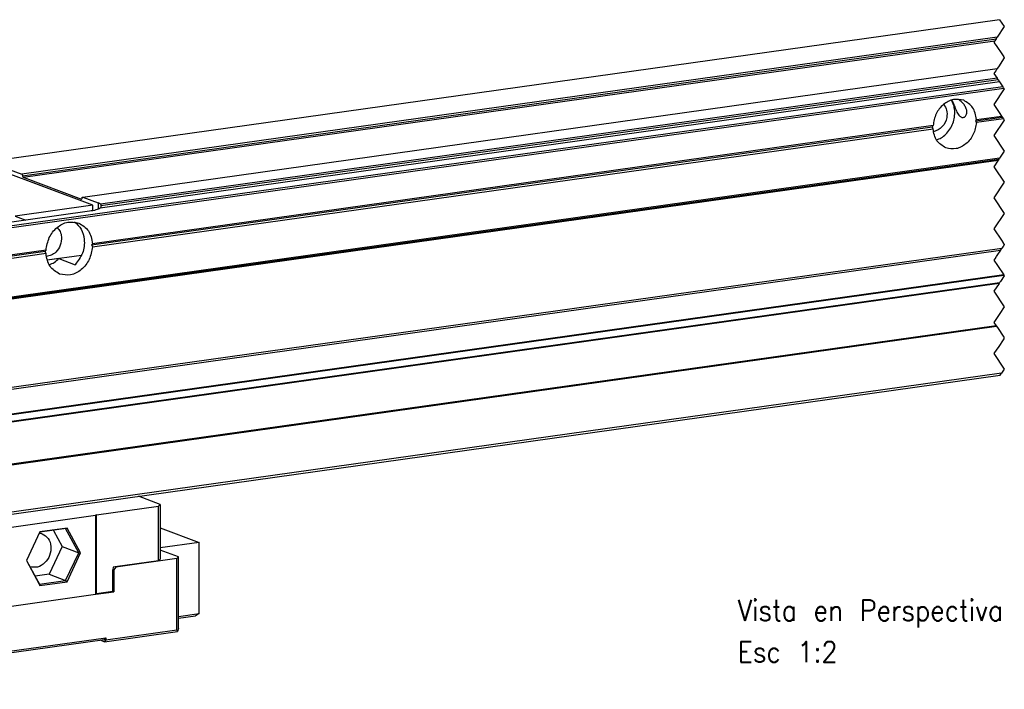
# Model space of a CAD drawing. Header units: millimetres. Extents: x -235 to 1816, y -109 to 485.
# Tile 20 of 51: x 392 to 487, y 38 to 103. Entities that reach past the tile are written whole.
import ezdxf

# ---------------------------------------------------------------- set-up
doc = ezdxf.new("R2010")
doc.units = ezdxf.units.MM
doc.linetypes.add('DOT_CENTER', pattern=[14, 12, -1, 0, -1])
doc.layers.add('1', color=7, linetype='Continuous')
doc.styles.add('CONVERTER_11', font='txt.shx', dxfattribs={"width": 0.9})

# ---------------------------------------------------------------- blocks, each defined once
blk = doc.blocks.new('CABEZA__4', base_point=(717.21, 76.63))
at = {"color": 7, "linetype": 'Continuous'}
for p, q in [((798.55, 110.28), (810.49, 111.96)), ((810.82, 112.28), (806.67, 113.84)), ((810.49, 111.96), (810.82, 112.28)), ((810.49, 101.4), (810.49, 111.96)), ((810.82, 112.28), (810.82, 101.72)), ((798.38, 110.13), (782.17, 107.85)), ((798.55, 110.28), (798.38, 110.13)), ((798.38, 110.13), (798.38, 94.9)), ((798.55, 95.05), (798.55, 110.28)), ((764.42, 105.49), (781.48, 107.89)), ((781.48, 107.89), (781.48, 92.66)), ((781.48, 107.89), (782.17, 107.85)), ((782.17, 92.62), (782.17, 107.85)), ((787.66, 106.97), (785.07, 101.49)), ((792.7, 107.61), (787.63, 106.9)), ((792.89, 107.7), (787.66, 106.97)), ((790.27, 107.27), (791.96, 104.16)), ((795.14, 102.97), (792.61, 107.6)), ((795.5, 102.91), (792.89, 107.7)), ((810.82, 107.78), (818.34, 104.95)), ((764.25, 105.33), (748.04, 103.05)), ((764.42, 105.49), (764.25, 105.33)), ((764.25, 90.1), (764.25, 105.33)), ((764.42, 105.49), (764.42, 90.26)), ((818.34, 104.95), (810.82, 103.89)), ((818.34, 91.23), (818.34, 104.95)), ((729.88, 103.05), (734.03, 101.49)), ((735.41, 101.41), (747.35, 103.09)), ((747.35, 87.86), (747.35, 103.09)), ((748.04, 103.05), (747.35, 103.09)), ((748.04, 103.05), (748.04, 87.82)), ((758.57, 102.82), (753.5, 102.11)), ((758.76, 102.91), (753.53, 102.17)), ((756.14, 102.48), (757.83, 99.37)), ((761.01, 98.17), (758.49, 102.81)), ((761.37, 98.11), (758.76, 102.91)), ((791.96, 104.16), (789.42, 98.8)), ((791.96, 104.16), (795.14, 102.97)), ((792.6, 97.6), (795.14, 102.97)), ((792.89, 97.38), (795.5, 102.91)), ((814.37, 102.15), (810.82, 103.48)), ((717.34, 97.21), (717.34, 101.29)), ((735.41, 101.41), (734.03, 101.49)), ((734.03, 101.49), (734.03, 90.93)), ((735.41, 90.85), (735.41, 101.41)), ((753.53, 102.17), (750.94, 96.7)), ((785.07, 101.49), (785.05, 101.44)), ((785.05, 101.44), (787.53, 96.89)), ((785.07, 101.49), (787.62, 96.8)), ((810.49, 101.4), (802.17, 100.24)), ((814.04, 101.84), (802.3, 100.19)), ((810.49, 101.4), (810.82, 101.72)), ((814.04, 101.84), (814.37, 102.15)), ((814.04, 88.11), (814.04, 101.84)), ((814.37, 88.43), (814.37, 102.15)), ((757.83, 99.37), (755.29, 94)), ((757.83, 99.37), (761.01, 98.17)), ((789.42, 98.8), (786.74, 98.42)), ((789.42, 98.8), (792.6, 97.6)), ((801.75, 100.18), (801.74, 99.69)), ((801.74, 99.69), (801.88, 99.64)), ((801.74, 95.5), (801.74, 99.69)), ((802.17, 100.24), (801.75, 100.18)), ((802.3, 100.19), (801.88, 99.64)), ((801.88, 99.64), (801.88, 95.45)), ((802.17, 100.24), (802.3, 100.19)), ((717.34, 97.38), (717.21, 97.26)), ((717.21, 97.26), (717.34, 97.21)), ((717.21, 97.26), (717.21, 83.53)), ((717.34, 97.21), (734.03, 90.93)), ((761.01, 98.17), (758.47, 92.8)), ((761.37, 98.11), (758.76, 92.59)), ((787.53, 96.89), (787.66, 96.65)), ((787.57, 96.89), (792.6, 97.6)), ((787.66, 96.65), (792.89, 97.38)), ((750.94, 96.7), (750.92, 96.65)), ((753.53, 91.85), (750.92, 96.65)), ((753.49, 92), (750.94, 96.7)), ((798.38, 94.9), (782.17, 92.62)), ((798.46, 94.98), (798.38, 94.9)), ((798.46, 94.98), (801.88, 95.45)), ((798.46, 94.98), (798.55, 95.05)), ((801.74, 95.5), (798.55, 95.05)), ((801.88, 95.45), (801.74, 95.5)), ((755.29, 94), (752.61, 93.62)), ((755.29, 94), (758.47, 92.8)), ((735.41, 90.85), (743.73, 92.02)), ((735.54, 90.8), (743.86, 91.97)), ((744.15, 92.08), (743.73, 92.02)), ((743.73, 92.02), (743.86, 91.97)), ((744.28, 91.55), (743.86, 91.97)), ((744.15, 91.68), (744.15, 92.08)), ((744.28, 91.55), (744.28, 87.36)), ((758.47, 92.8), (753.44, 92.1)), ((758.76, 92.59), (753.53, 91.85)), ((764.34, 90.18), (781.83, 92.64)), ((781.48, 92.66), (764.42, 90.26)), ((781.48, 92.66), (781.83, 92.64)), ((782.17, 92.62), (781.83, 92.64)), ((814.37, 90.67), (818.34, 91.23)), ((818.34, 91.23), (817.66, 90.78)), ((734.03, 90.93), (734.16, 90.88)), ((734.03, 90.93), (735.41, 90.85)), ((734.16, 77.16), (734.16, 90.88)), ((734.16, 90.88), (735.54, 90.8)), ((735.54, 90.8), (735.54, 77.08)), ((764.25, 90.1), (748.04, 87.82)), ((764.34, 90.18), (764.25, 90.1)), ((764.34, 90.18), (764.42, 90.26)), ((814.37, 90.32), (817.66, 90.78)), ((747.35, 87.86), (744.28, 87.43)), ((744.28, 87.36), (747.7, 87.84)), ((747.35, 87.86), (747.7, 87.84)), ((748.04, 87.82), (747.7, 87.84)), ((800.12, 85.81), (814.2, 87.78)), ((800.38, 86.19), (814.04, 88.11)), ((814.04, 88.11), (814.2, 87.78)), ((814.37, 88.43), (814.2, 87.78)), ((745.78, 78.91), (800.38, 86.58)), ((800.12, 86.19), (745.78, 78.56)), ((799.37, 86.09), (800.12, 85.81)), ((800.12, 86.19), (800.38, 86.58)), ((800.38, 86.19), (800.12, 85.81)), ((800.38, 86.58), (800.38, 86.19)), ((717.21, 83.53), (734.16, 77.16)), ((717.38, 83.2), (717.21, 83.53)), ((734.85, 76.63), (717.38, 83.2)), ((745.52, 78.13), (734.85, 76.63)), ((735.54, 77.08), (745.78, 78.52)), ((745.52, 78.13), (745.78, 78.52)), ((745.78, 78.52), (745.78, 78.91)), ((734.16, 77.16), (734.85, 76.63)), ((734.85, 76.63), (735.54, 77.08))]:
    blk.add_line(p, q, dxfattribs=at)
for centre, radius, start, end in [((792.62, 108.02), 0.412, 280.5282, 310.0126), ((758.49, 103.22), 0.412, 280.5282, 310.0126), ((787.29, 96.63), 0.37, 2.3911, 26.8973), ((753.16, 91.84), 0.37, 2.3911, 26.8973)]:
    blk.add_arc(centre, radius, start, end, dxfattribs=at)
for points, knots in [([(788.08, 106.63), (788.51, 106.36), (789.42, 105.8), (789.9, 104.13), (789.64, 102.41), (788.71, 100.96), (787.27, 100.03), (786.24, 100.18), (785.74, 100.25)], [0, 0, 0, 0, 1.483295, 3.100871, 4.842432, 6.583992, 8.172213, 9.627912, 9.627912, 9.627912, 9.627912]), ([(787.57, 106.76), (787.65, 106.75), (787.83, 106.72), (788, 106.66), (788.08, 106.63)], [0, 0, 0, 0, 0.2663045, 0.5334653, 0.5334653, 0.5334653, 0.5334653]), ([(795.14, 102.97), (795.19, 102.95), (795.31, 102.92), (795.43, 102.91), (795.5, 102.91)], [0, 0, 0, 0, 0.1549403, 0.3645464, 0.3645464, 0.3645464, 0.3645464]), ([(727.09, 101.01), (726.83, 101.17), (726.28, 101.51), (725.65, 100.38), (725.72, 99.23), (725.97, 98.1), (726.88, 97.19), (727.32, 97.67), (727.53, 97.89)], [0, 0, 0, 0, 0.77592, 1.671477, 3.00164, 4.331803, 5.22736, 6.00328, 6.00328, 6.00328, 6.00328]), ([(726.86, 100.95), (726.67, 100.79), (726.18, 100.37), (726.27, 99.3), (726.48, 98.25), (727.06, 97.99), (727.29, 97.88)], [0, 0, 0, 0, 0.718097, 1.837886, 2.957676, 3.675773, 3.675773, 3.675773, 3.675773]), ([(727.23, 100.84), (727.17, 100.88), (727.06, 100.95), (726.92, 100.95), (726.86, 100.95)], [0, 0, 0, 0, 0.2091486, 0.3945931, 0.3945931, 0.3945931, 0.3945931]), ([(727.75, 98.99), (727.72, 99.38), (727.67, 100.11), (727.27, 100.73), (727.09, 101.01)], [0, 0, 0, 0, 1.162214, 2.160109, 2.160109, 2.160109, 2.160109]), ([(753.95, 101.84), (753.87, 101.87), (753.7, 101.92), (753.52, 101.95), (753.44, 101.97)], [0, 0, 0, 0, 0.2675836, 0.5334554, 0.5334554, 0.5334554, 0.5334554]), ([(755.66, 99.06), (755.58, 99.69), (755.44, 100.88), (754.43, 101.53), (753.95, 101.84)], [0, 0, 0, 0, 1.789135, 3.412567, 3.412567, 3.412567, 3.412567]), ([(727.53, 97.89), (727.59, 98.05), (727.73, 98.4), (727.74, 98.78), (727.75, 98.99)], [0, 0, 0, 0, 0.519889, 1.125837, 1.125837, 1.125837, 1.125837]), ([(751.62, 95.45), (752.08, 95.38), (753.06, 95.23), (754.44, 96.05), (755.44, 97.38), (755.59, 98.5), (755.66, 99.06)], [0, 0, 0, 0, 1.385505, 2.888888, 4.541478, 6.212588, 6.212588, 6.212588, 6.212588]), ([(727.29, 97.88), (727.35, 97.9), (727.48, 97.94), (727.57, 98.04), (727.61, 98.09)], [0, 0, 0, 0, 0.1853917, 0.3944685, 0.3944685, 0.3944685, 0.3944685]), ([(761.01, 98.17), (761.06, 98.16), (761.18, 98.13), (761.3, 98.12), (761.37, 98.11)], [0, 0, 0, 0, 0.1549403, 0.3645464, 0.3645464, 0.3645464, 0.3645464]), ([(792.6, 97.6), (792.65, 97.57), (792.75, 97.52), (792.84, 97.43), (792.89, 97.38)], [0, 0, 0, 0, 0.1524098, 0.3588668, 0.3588668, 0.3588668, 0.3588668]), ([(758.76, 92.59), (758.71, 92.64), (758.63, 92.72), (758.52, 92.78), (758.47, 92.8)], [0, 0, 0, 0, 0.206457, 0.3588668, 0.3588668, 0.3588668, 0.3588668])]:
    blk.add_open_spline(points, degree=3, knots=knots, dxfattribs=at)
blk = doc.blocks.new('Li-4_PERFIL__5', base_point=(672.27, 98.23))
at = {"color": 7, "linetype": 'Continuous'}
for p, q in [((972.61, 205.7), (778.19, 178.37)), ((972.16, 202.33), (784.17, 175.91)), ((784.3, 175.62), (971.93, 201.99)), ((784.43, 175.33), (971.7, 201.65)), ((795.91, 171.5), (972.11, 196.26)), ((972.61, 193.7), (799.29, 169.35)), ((972.11, 194.44), (799.34, 170.17)), ((799.42, 169.87), (972.3, 194.16)), ((973.22, 192.78), (698.05, 154.11)), ((698.18, 153.82), (973.41, 192.5)), ((967.98, 186.22), (973.11, 186.94)), ((968.13, 186.45), (972.99, 187.13)), ((973.34, 186.6), (968.13, 185.87)), ((797.63, 162.28), (959.62, 185.04)), ((959.78, 185.28), (797.78, 162.51)), ((797.78, 161.93), (959.78, 184.69)), ((697.91, 140.05), (972.34, 178.61)), ((698.08, 140.24), (972.47, 178.8)), ((972.6, 179), (698.18, 140.44)), ((797.84, 169.93), (776.72, 177.88)), ((778.03, 178.23), (784.17, 175.91)), ((784.43, 175.33), (795.65, 171.11)), ((795.65, 171.11), (795.68, 171.11)), ((795.87, 171.51), (795.91, 171.5)), ((795.91, 171.5), (798.91, 170.37)), ((797.84, 169.93), (782.91, 167.83)), ((797.84, 168.89), (797.84, 169.93)), ((798.91, 170.37), (798.91, 169.17)), ((799.42, 169.87), (799.42, 169.37)), ((797.25, 168.79), (708.94, 156.38)), ((782.91, 167.83), (784.95, 167.07)), ((697.91, 123.02), (973.06, 161.68)), ((973.01, 161.61), (698.05, 122.97)), ((698.18, 122.68), (972.78, 161.26)), ((788.67, 161.02), (779.93, 159.79)), ((788.84, 161.26), (780.08, 160.03)), ((780.08, 159.44), (788.84, 160.67)), ((795.68, 160.28), (789.07, 159.36)), ((791.3, 159.65), (789.07, 159.33)), ((791.3, 159.65), (794.43, 158.47)), ((698.17, 117.77), (973.44, 156.45)), ((973.39, 156.53), (698.18, 117.86)), ((972.52, 154.88), (697.77, 116.27)), ((972.59, 154.99), (697.85, 116.38)), ((695.57, 107.76), (972.01, 146.6)), ((971.95, 146.68), (695.58, 107.84)), ((972.99, 137.58), (695.57, 98.6)), ((705.72, 99.66), (972.72, 137.17))]:
    blk.add_line(p, q, dxfattribs=at)
at = {"color": 2, "linetype": 'DOT_CENTER'}
for p, q in [((972.61, 205.7), (973.5, 204.36)), ((973.5, 204.36), (972.16, 202.33)), ((971.7, 201.65), (971.5, 201.36)), ((971.5, 201.36), (971.56, 201.27)), ((971.56, 201.27), (971.9, 200.77)), ((971.93, 201.99), (971.7, 201.65)), ((971.93, 201.99), (972.16, 202.33)), ((971.93, 200.72), (971.9, 200.77)), ((971.93, 200.72), (973.13, 198.91)), ((973.5, 198.36), (972.36, 196.64)), ((973.13, 198.91), (973.4, 198.51)), ((973.48, 198.39), (973.4, 198.51)), ((973.48, 198.39), (973.5, 198.36)), ((971.84, 195.86), (971.5, 195.36)), ((971.85, 195.87), (971.84, 195.86)), ((972.11, 196.26), (971.85, 195.87)), ((972.12, 196.27), (972.11, 196.26)), ((972.36, 196.64), (972.12, 196.27)), ((971.5, 195.36), (972.11, 194.44)), ((972.3, 194.16), (972.11, 194.44)), ((972.3, 194.16), (972.61, 193.7)), ((972.61, 193.7), (973.22, 192.78)), ((973.5, 192.36), (971.5, 189.36)), ((973.28, 192.69), (973.22, 192.78)), ((973.37, 192.56), (973.28, 192.69)), ((973.41, 192.5), (973.37, 192.56)), ((973.41, 192.5), (973.5, 192.36)), ((971.5, 189.36), (972.52, 187.83)), ((973.5, 186.36), (971.5, 183.36)), ((972.52, 187.83), (972.99, 187.13)), ((972.99, 187.13), (973.11, 186.94)), ((973.11, 186.94), (973.34, 186.6)), ((973.34, 186.6), (973.5, 186.36)), ((971.5, 183.36), (973.5, 180.36)), ((973.5, 180.36), (972.6, 179)), ((972.34, 178.61), (971.5, 177.36)), ((972.47, 178.8), (972.34, 178.61)), ((972.48, 178.82), (972.47, 178.8)), ((972.48, 178.82), (972.6, 179)), ((971.5, 177.36), (971.61, 177.19)), ((971.61, 177.19), (971.63, 177.17)), ((971.63, 177.17), (973.5, 174.36)), ((973.5, 174.36), (971.5, 171.36)), ((971.5, 171.36), (973.5, 168.36)), ((973.5, 168.36), (971.5, 165.36)), ((971.5, 165.36), (972.95, 163.19)), ((972.95, 163.19), (973.28, 162.69)), ((972.78, 161.26), (973.01, 161.61)), ((973.06, 161.68), (973.01, 161.61)), ((973.26, 161.99), (973.06, 161.68)), ((973.32, 162.08), (973.26, 161.99)), ((973.28, 162.69), (973.31, 162.65)), ((973.31, 162.65), (973.5, 162.36)), ((973.5, 162.36), (973.32, 162.08)), ((971.86, 159.89), (971.5, 159.36)), ((971.86, 159.89), (971.95, 160.03)), ((972.08, 160.22), (971.95, 160.03)), ((972.09, 160.23), (972.08, 160.22)), ((972.78, 161.26), (972.09, 160.23)), ((971.5, 159.36), (972.18, 158.34)), ((972.18, 158.34), (973.39, 156.53)), ((973.5, 156.36), (972.77, 155.25)), ((973.44, 156.45), (973.39, 156.53)), ((973.44, 156.45), (973.5, 156.36)), ((972.52, 154.88), (971.5, 153.36)), ((972.59, 154.99), (972.52, 154.88)), ((972.66, 155.09), (972.59, 154.99)), ((972.77, 155.25), (972.66, 155.09)), ((971.5, 153.36), (973.5, 150.36)), ((973.5, 150.36), (972.65, 149.06)), ((972.65, 149.06), (971.5, 147.36)), ((971.5, 147.36), (971.95, 146.68)), ((971.95, 146.68), (972.01, 146.6)), ((972.01, 146.6), (972.11, 146.45)), ((972.17, 146.35), (972.11, 146.45)), ((972.17, 146.35), (973.39, 144.53)), ((973.42, 144.22), (972.29, 142.54)), ((973.39, 144.53), (973.5, 144.36)), ((973.5, 144.36), (973.42, 144.22)), ((972.29, 142.54), (972.06, 142.19)), ((972.06, 142.19), (971.5, 141.36)), ((971.5, 141.36), (973.5, 138.36)), ((972.72, 137.17), (972.99, 137.58)), ((973.5, 138.36), (972.99, 137.58))]:
    blk.add_line(p, q, dxfattribs=at)
at = {"color": 7, "linetype": 'Continuous'}
blk.add_arc((798.12, 168.17), 2.35, 58.5294, 70.3413, dxfattribs=at)
for points, knots in [([(965.68, 190.16), (965.01, 190.28), (963.63, 190.53), (961.65, 189.42), (960.19, 187.6), (959.92, 186.06), (959.78, 185.28)], [0, 0, 0, 0, 1.973962, 4.107375, 6.408425, 8.750096, 8.750096, 8.750096, 8.750096]), ([(960.42, 182.52), (960.74, 182.65), (961.4, 182.91), (962.62, 183.88), (963.76, 185.64), (964.06, 187.72), (963.79, 189.26), (963.47, 189.89), (963.31, 190.19)], [0, 0, 0, 0, 1.024419, 2.110527, 4.620423, 7.130318, 8.21646, 9.24091, 9.24091, 9.24091, 9.24091]), ([(963.4, 190.22), (963.43, 190.15), (963.5, 190.02), (963.63, 189.72), (963.78, 189.34), (963.97, 188.86), (964.16, 188.37), (964.37, 187.91), (964.6, 187.5), (964.82, 187.2), (965.03, 187.01), (965.22, 186.9), (965.41, 186.84), (965.53, 186.85), (965.59, 186.85)], [0, 0, 0, 0, 0.225707, 0.454158, 0.963313, 1.466026, 2.010439, 2.518689, 2.991283, 3.41814, 3.625624, 3.848844, 4.060063, 4.217443, 4.217443, 4.217443, 4.217443]), ([(965.59, 186.85), (965.67, 186.87), (965.84, 186.92), (966.04, 187.1), (966.2, 187.36), (966.29, 187.67), (966.3, 188.07), (966.21, 188.5), (965.99, 188.99), (965.69, 189.42), (965.34, 189.79), (965.05, 190.04), (964.8, 190.23), (964.66, 190.33), (964.59, 190.37)], [0, 0, 0, 0, 0.250688, 0.513882, 0.808409, 1.139748, 1.467968, 1.999468, 2.438266, 3.085755, 3.555169, 3.962933, 4.232534, 4.489564, 4.489564, 4.489564, 4.489564]), ([(968.13, 186.45), (967.98, 187.29), (967.71, 188.89), (966.34, 189.75), (965.68, 190.16)], [0, 0, 0, 0, 2.424005, 4.637799, 4.637799, 4.637799, 4.637799]), ([(961.85, 189.39), (962.06, 189.02), (962.52, 188.25), (962.48, 186.63), (961.7, 184.86), (960.45, 184.34), (959.85, 184.09)], [0, 0, 0, 0, 1.261319, 2.653249, 4.710979, 6.60228, 6.60228, 6.60228, 6.60228]), ([(967.98, 186.22), (968, 186.26), (968.05, 186.33), (968.1, 186.41), (968.13, 186.45)], [0, 0, 0, 0, 0.1391321, 0.275554, 0.275554, 0.275554, 0.275554]), ([(968.13, 185.87), (968.1, 185.93), (968.06, 186.04), (968, 186.16), (967.98, 186.22)], [0, 0, 0, 0, 0.1904139, 0.3820257, 0.3820257, 0.3820257, 0.3820257]), ([(959.62, 185.04), (959.62, 185.05), (959.64, 185.07), (959.66, 185.1), (959.68, 185.13), (959.7, 185.16), (959.72, 185.19), (959.74, 185.22), (959.76, 185.25), (959.77, 185.27), (959.78, 185.28)], [0, 0, 0, 0, 0.0351958, 0.0705588, 0.1060869, 0.1417779, 0.1776297, 0.2136399, 0.2498062, 0.2861265, 0.2861265, 0.2861265, 0.2861265]), ([(959.78, 184.69), (959.77, 184.72), (959.74, 184.78), (959.7, 184.87), (959.66, 184.96), (959.63, 185.01), (959.62, 185.04)], [0, 0, 0, 0, 0.0969652, 0.1936967, 0.289537, 0.3864052, 0.3864052, 0.3864052, 0.3864052]), ([(962.23, 180.99), (961.57, 181.39), (960.2, 182.25), (959.92, 183.85), (959.78, 184.69)], [0, 0, 0, 0, 2.213795, 4.6378, 4.6378, 4.6378, 4.6378]), ([(968.13, 185.87), (967.99, 185.09), (967.72, 183.54), (966.26, 181.72), (964.28, 180.61), (962.89, 180.86), (962.23, 180.99)], [0, 0, 0, 0, 2.341671, 4.642722, 6.776135, 8.750097, 8.750097, 8.750097, 8.750097]), ([(784.17, 175.91), (784.21, 175.88), (784.29, 175.8), (784.3, 175.69), (784.3, 175.62)], [0, 0, 0, 0, 0.1404466, 0.3307002, 0.3307002, 0.3307002, 0.3307002]), ([(784.3, 175.62), (784.31, 175.56), (784.32, 175.44), (784.4, 175.36), (784.43, 175.33)], [0, 0, 0, 0, 0.1902536, 0.3307002, 0.3307002, 0.3307002, 0.3307002]), ([(795.68, 171.11), (795.71, 171.13), (795.77, 171.17), (795.78, 171.26), (795.78, 171.31)], [0, 0, 0, 0, 0.0922383, 0.2320873, 0.2320873, 0.2320873, 0.2320873]), ([(795.78, 171.31), (795.78, 171.36), (795.78, 171.44), (795.85, 171.49), (795.87, 171.51)], [0, 0, 0, 0, 0.1398491, 0.2320873, 0.2320873, 0.2320873, 0.2320873]), ([(799.29, 169.35), (799.02, 169.23), (798.36, 168.96), (797.66, 168.85), (797.25, 168.79)], [0, 0, 0, 0, 0.881444, 2.120135, 2.120135, 2.120135, 2.120135]), ([(799.34, 170.17), (799.35, 170.15), (799.38, 170.12), (799.4, 170.05), (799.42, 169.96), (799.42, 169.9), (799.42, 169.87)], [0, 0, 0, 0, 0.0502215, 0.125429, 0.2193542, 0.3171854, 0.3171854, 0.3171854, 0.3171854]), ([(788.84, 161.26), (788.98, 162.09), (789.27, 163.76), (790.83, 165.71), (792.96, 166.9), (794.44, 166.64), (795.16, 166.51)], [0, 0, 0, 0, 2.513786, 4.984978, 7.276168, 9.39562, 9.39562, 9.39562, 9.39562]), ([(790.99, 165.64), (791.2, 165.39), (791.63, 164.86), (791.91, 163.65), (791.7, 162.2), (790.9, 160.97), (789.89, 160.24), (789.22, 160.13), (788.9, 160.07)], [0, 0, 0, 0, 0.966318, 2.012059, 3.625563, 5.239068, 6.28465, 7.250829, 7.250829, 7.250829, 7.250829]), ([(794.34, 166.71), (794.81, 166.28), (795.79, 165.38), (796.36, 163.16), (796.08, 160.62), (794.98, 159.19), (794.43, 158.47)], [0, 0, 0, 0, 1.878044, 3.922161, 6.581347, 9.247296, 9.247296, 9.247296, 9.247296]), ([(795.16, 166.51), (795.86, 166.07), (797.34, 165.14), (797.63, 163.42), (797.78, 162.51)], [0, 0, 0, 0, 2.38092, 4.98907, 4.98907, 4.98907, 4.98907]), ([(797.78, 161.93), (797.64, 161.09), (797.35, 159.43), (795.79, 157.47), (793.66, 156.28), (792.18, 156.55), (791.46, 156.68)], [0, 0, 0, 0, 2.513787, 4.984979, 7.276169, 9.395621, 9.395621, 9.395621, 9.395621]), ([(797.78, 162.51), (797.76, 162.47), (797.71, 162.4), (797.66, 162.32), (797.63, 162.28)], [0, 0, 0, 0, 0.1367399, 0.2758966, 0.2758966, 0.2758966, 0.2758966]), ([(797.63, 162.28), (797.66, 162.22), (797.71, 162.11), (797.76, 161.99), (797.78, 161.93)], [0, 0, 0, 0, 0.1915603, 0.3821595, 0.3821595, 0.3821595, 0.3821595]), ([(788.67, 161.02), (788.68, 161.03), (788.69, 161.05), (788.71, 161.08), (788.73, 161.11), (788.75, 161.14), (788.77, 161.17), (788.8, 161.2), (788.82, 161.23), (788.83, 161.25), (788.84, 161.26)], [0, 0, 0, 0, 0.0351879, 0.0705318, 0.1060297, 0.1416798, 0.1774802, 0.2134289, 0.2495239, 0.2857633, 0.2857633, 0.2857633, 0.2857633]), ([(788.84, 160.67), (788.82, 160.7), (788.8, 160.76), (788.75, 160.85), (788.71, 160.93), (788.69, 160.99), (788.67, 161.02)], [0, 0, 0, 0, 0.0969041, 0.1935877, 0.2882268, 0.3862464, 0.3862464, 0.3862464, 0.3862464]), ([(791.46, 156.68), (790.76, 157.12), (789.28, 158.04), (788.99, 159.77), (788.84, 160.67)], [0, 0, 0, 0, 2.38092, 4.989071, 4.989071, 4.989071, 4.989071]), ([(789.45, 158.46), (789.78, 158.6), (790.47, 158.89), (791.02, 159.39), (791.3, 159.65)], [0, 0, 0, 0, 1.076408, 2.216442, 2.216442, 2.216442, 2.216442])]:
    blk.add_open_spline(points, degree=3, knots=knots, dxfattribs=at)
blk = doc.blocks.new('Li-6__6', base_point=(647.45, 76.63))
for name, p in [('Li-4_PERFIL__5', (672.27, 98.23)), ('CABEZA__4', (717.21, 76.63))]:
    blk.add_blockref(name, p)
blk = doc.blocks.new('A1', base_point=(975.72, 157.86))
blk.add_blockref('Li-6__6', (647.45, 76.63))
at = {"layer": '1', "color": 2, "insert": (922.11, 81.85), "char_height": 4, "attachment_point": 7, "line_spacing_factor": 1.20048, "style": 'CONVERTER_11'}
blk.add_mtext('Vista en Perspectiva\\PEsc 1:2', dxfattribs=at)

msp = doc.modelspace()

# ---------------------------------------------------------------- block references
at = {"xscale": 0.5, "yscale": 0.5, "zscale": 0.5}
msp.add_blockref('A1', (487.86, 78.928), dxfattribs=at)

doc.saveas('drawing.dxf')
